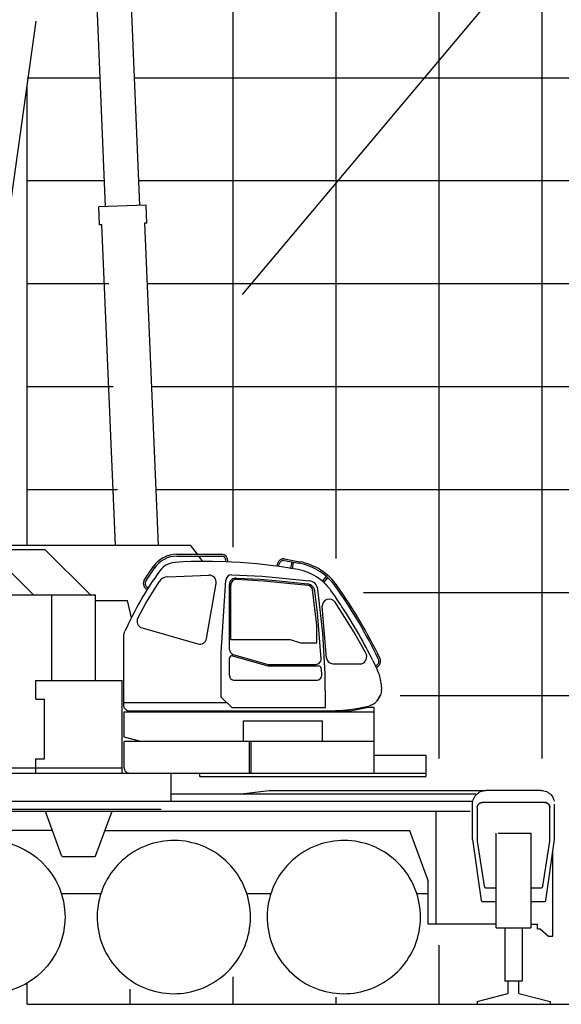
# Model space of a CAD drawing. Extents: x -435160 to 60202, y -141577 to 51651.
# Tile 18 of 41: x -241353 to -236096, y -118189 to -108626. Entities that reach past the tile are written whole.
import ezdxf

# ---------------------------------------------------------------- set-up
doc = ezdxf.new("R2010")
doc.units = 0
doc.layers.get('0').update_dxf_attribs({"linetype": 'CONTINUOUS'})

msp = doc.modelspace()

# ---------------------------------------------------------------- linework, layer by layer
at = {"color": 151, "linetype": 'Continuous'}
for p, q in [((-206047.014105, -71792.118661), (-239194.197773, -111295.394039)), ((-242673.439851, -113730.067353), (-239694.294676, -113730.067353)), ((-242463.317792, -113770.66745), (-241108.997733, -113770.66745)), ((-240666.998212, -114212.66745), (-241108.99742, -113770.66745)), ((-239628.153415, -113818.255585), (-239694.294676, -113730.067353)), ((-239828.344578, -113836.255585), (-239389.318248, -113836.255585)), ((-239827.50858, -113818.255585), (-239392.419639, -113818.255585)), ((-239576.307321, -113887.38362), (-239614.653397, -113836.255585)), ((-239480.900486, -113887.507294), (-239542.347629, -113887.130341)), ((-239351.368119, -113890.810933), (-239480.900486, -113887.507294)), ((-239295.63657, -113893.218476), (-239351.368119, -113890.810933)), ((-239351.34592, -113890.811892), (-239351.34592, -113877.256002)), ((-239333.349338, -113891.589325), (-239333.349338, -113877.325886)), ((-238785.464585, -113878.25549), (-238640.365685, -113905.328379)), ((-238782.499272, -113862.55956), (-238637.527271, -113889.608634)), ((-238721.684533, -113955.000571), (-238709.8441, -113892.364935)), ((-238705.929502, -113957.722166), (-238694.128877, -113895.297118)), ((-241218.69663, -114212.66745), (-241468.470774, -113962.893272)), ((-240144.342574, -114068.480213), (-240058.625407, -113940.412192)), ((-240129.458527, -114078.719908), (-240039.581416, -113943.561393)), ((-238855.015973, -113934.148012), (-238849.09818, -113902.843011)), ((-238839.116313, -113936.103764), (-238834.52187, -113911.799441)), ((-238651.292698, -113967.16037), (-238722.613182, -113954.840152)), ((-240128.334357, -114291.247536), (-239999.746293, -114084.161263)), ((-239915.840957, -114035.365535), (-239518.253785, -114020.101104)), ((-239397.347629, -114771.728588), (-239352.355846, -114069.245094)), ((-239295.503445, -114017.623702), (-239000.700616, -114029.413644)), ((-239249.438445, -114048.3872), (-239016.228976, -114061.025962)), ((-239244.975433, -114060.81418), (-238986.662633, -114076.657878)), ((-239016.228976, -114061.025962), (-238835.75895, -114075.830871)), ((-239000.700616, -114029.413644), (-238540.308266, -114077.138482)), ((-238986.662633, -114076.657878), (-238552.602869, -114119.075459)), ((-238835.75895, -114075.830871), (-238560.363211, -114106.107668)), ((-238415.38055, -114078.505139), (-238374.328271, -114034.032748)), ((-238402.336957, -114090.912256), (-238360.952014, -114046.079712)), ((-240127.952865, -114150.570956), (-240115.106522, -114159.113653)), ((-240118.021082, -114135.560281), (-240105.511776, -114143.878608)), ((-239539.000852, -114635.80869), (-239446.919403, -114101.557803)), ((-239317.347629, -114742.104168), (-239317.347629, -114112.715707)), ((-239304.347629, -114647.130341), (-239304.347629, -114116.656339)), ((-238470.347629, -114507.619644), (-238509.710816, -114161.296759)), ((-238462.923731, -114383.874603), (-238488.357328, -114177.187856)), ((-238412.524757, -114583.233916), (-238460.058227, -114157.772184)), ((-243631.294651, -114212.66745), (-240617.594639, -114212.66745)), ((-241040.594639, -115044.16745), (-241040.594639, -114212.66745)), ((-240617.594639, -115044.16745), (-240617.594639, -114212.66745)), ((-240617.594639, -114267.067475), (-240308.424711, -114267.067475)), ((-240269.523408, -114433.920227), (-240308.424711, -114267.067475)), ((-240206.74252, -114436.944613), (-240128.334357, -114291.247535)), ((-238374.127923, -114826.090631), (-238416.636647, -114326.510226)), ((-238103.011963, -114579.421026), (-238292.434863, -114284.281475)), ((-238427.706939, -114835.390241), (-238462.923731, -114383.874604)), ((-240166.200734, -114533.12295), (-239623.458347, -114688.743622)), ((-238470.347629, -114677.130341), (-238470.347629, -114507.619644)), ((-240342.347629, -115287.130402), (-240342.347629, -114610.072846)), ((-239304.347629, -114647.130341), (-238729.34755, -114647.130341)), ((-238729.34755, -114647.130341), (-238629.348115, -114677.130341)), ((-238389.829736, -114979.819561), (-238412.524757, -114583.233916)), ((-237993.590921, -114777.829902), (-238103.011963, -114579.421027)), ((-238629.348115, -114677.130341), (-238470.347629, -114677.130341)), ((-239397.347629, -115204.230464), (-239397.347629, -114771.728588)), ((-239317.347629, -114992.329344), (-239317.347629, -114828.357415)), ((-239289.058706, -114803.44909), (-238944.31101, -114902.169892)), ((-239281.38131, -114789.887483), (-238942.302905, -114887.518519)), ((-237925.64621, -114849.546756), (-237955.158642, -114791.328513)), ((-238944.31101, -114902.169892), (-238453.323279, -114902.169892)), ((-238942.302905, -114887.518519), (-238478.193363, -114887.375576)), ((-238421.31345, -114990.656708), (-238423.41786, -114931.038335)), ((-238314.253106, -114881.087128), (-238033.224439, -114881.087128)), ((-237901.79265, -114900.904033), (-237889.963108, -114895.347992)), ((-237895.040632, -114915.441288), (-237883.220883, -114909.70315)), ((-241197.293491, -115044.16745), (-240357.293491, -115044.16745)), ((-241197.293491, -115224.16745), (-241197.293491, -115044.16745)), ((-240357.293491, -115942.314515), (-240357.293491, -115044.16745)), ((-239274.613384, -115042.110932), (-238467.462502, -115042.110932)), ((-238386.205135, -115307.126191), (-238389.829736, -114979.819561)), ((-237868.717057, -114977.818983), (-237857.505272, -115018.937436)), ((-237857.505272, -115018.937436), (-237853.566868, -115036.958222)), ((-237842.469944, -115137.358612), (-237842.38655, -115127.267925)), ((-241197.293491, -115224.16745), (-241112.293491, -115224.16745)), ((-241112.293491, -115804.16745), (-241112.293491, -115224.16745)), ((-239294.451877, -115307.126191), (-239397.347629, -115204.230438)), ((-240342.347629, -115257.130402), (-239344.447727, -115257.130402)), ((-239294.451848, -115307.126191), (-238386.205135, -115307.126191)), ((-237966.136991, -115305.367402), (-238129.001531, -115339.419159)), ((-237913.536838, -115305.367402), (-237966.136991, -115305.367402)), ((-237919.565403, -115273.162568), (-237928.950168, -115278.602021)), ((-237913.536838, -115350.330414), (-237913.536838, -115305.367402)), ((-237912.194553, -115350.330414), (-240343.536838, -115350.330414)), ((-240343.536838, -115350.330414), (-240343.536838, -115586.02829)), ((-240282.140234, -115339.419159), (-238129.001531, -115339.419159)), ((-237912.194553, -115942.314515), (-237912.194553, -115350.330414)), ((-239181.694553, -115636.067475), (-239181.694553, -115436.330414)), ((-239181.694553, -115436.330414), (-238413.536838, -115436.330414)), ((-238413.536838, -115636.067475), (-238413.536838, -115436.330414)), ((-240342.217805, -115589.682758), (-240168.572812, -115636.067475)), ((-237912.194553, -115636.067475), (-240338.994602, -115636.067475)), ((-240338.994602, -115891.467469), (-240338.994602, -115636.067475)), ((-239121.294651, -115942.314515), (-239121.294651, -115636.067475)), ((-239108.094455, -115942.314515), (-239108.094455, -115636.067475)), ((-241197.293491, -115942.367402), (-241197.293491, -115804.16745)), ((-241197.293491, -115804.16745), (-241112.293491, -115804.16745)), ((-237912.194553, -115768.16745), (-237412.294651, -115768.16745)), ((-237412.294651, -115768.16745), (-237412.294651, -115976.66745)), ((-245600.709373, -115892.367402), (-240357.293491, -115892.367402)), ((-247599.294651, -115942.314515), (-237412.294651, -115942.314515)), ((-239883.684177, -116214.66745), (-239883.684177, -115943.067475)), ((-239605.492343, -115976.66745), (-239605.492343, -115942.314515)), ((-239605.492343, -115976.66745), (-237412.294651, -115976.66745)), ((-239883.684177, -116146.067452), (-236924.285901, -116146.067452)), ((-239203.903996, -116146.067452), (-238931.599938, -116111.66745)), ((-238931.599938, -116111.66745), (-236843.721018, -116111.66745)), ((-236292.294651, -116111.66745), (-236827.294651, -116111.66745)), ((-245813.600045, -116214.66745), (-236954.45383, -116214.66745)), ((-236957.294651, -116587.967438), (-236957.294651, -116241.66745)), ((-236911.794651, -116277.66745), (-236911.794651, -116602.66745)), ((-236257.794651, -116227.66745), (-236861.794651, -116227.66745)), ((-236207.794651, -116602.66745), (-236207.794651, -116277.66745)), ((-236162.294651, -116587.967438), (-236162.294651, -116243.576477)), ((-245812.294651, -116311.66745), (-236980.294651, -116311.66745)), ((-242981.294651, -116295.081665), (-239981.294651, -116295.081665)), ((-241107.165426, -116311.66745), (-240951.085392, -116740.493683)), ((-240613.503879, -116740.493683), (-240457.423919, -116311.66745)), ((-237311.294651, -117411.66745), (-237311.294651, -116311.66745)), ((-241038.739, -116499.66745), (-245588.843471, -116499.66745)), ((-240525.850312, -116499.66745), (-237561.857883, -116499.66745)), ((-237568.270243, -116499.66745), (-237389.082004, -116991.982689)), ((-236728.782444, -117444.66745), (-236728.782444, -116526.66745)), ((-236708.106174, -116526.66745), (-236390.806858, -116526.66745)), ((-236390.806858, -116526.66745), (-236390.806858, -117444.66745)), ((-236957.294651, -116587.967438), (-236873.511448, -117180.068512)), ((-236911.794651, -116602.66745), (-236844.403537, -117040.708588)), ((-236275.185764, -117040.708588), (-236207.794651, -116602.66745)), ((-236246.077854, -117180.068512), (-236162.294651, -116587.967438)), ((-240932.291538, -116753.65329), (-240632.297764, -116753.65329)), ((-236176.794651, -117525.66745), (-236176.794651, -116690.439834)), ((-237389.082004, -117411.66745), (-237389.082004, -116991.982689)), ((-240949.936876, -117111.66745), (-240560.764011, -117111.66745)), ((-239148.149597, -117111.66745), (-238914.655661, -117111.66745)), ((-237498.149597, -117111.66745), (-237389.082004, -117111.66745)), ((-236824.636448, -117057.66745), (-236728.782444, -117057.66745)), ((-236390.806858, -117057.66745), (-236294.952854, -117057.66745)), ((-236863.61008, -117188.66745), (-236728.782444, -117188.66745)), ((-236390.806858, -117188.66745), (-236255.979221, -117188.66745)), ((-236728.782444, -117411.66745), (-237389.082004, -117411.66745)), ((-236390.806858, -117411.66745), (-236326.794651, -117411.66745)), ((-236326.794651, -117455.66745), (-236326.794651, -117411.66745)), ((-236728.782444, -117444.66745), (-236390.806858, -117444.66745)), ((-236644.783909, -117444.667206), (-236644.783909, -117963.599674)), ((-236474.805393, -117444.667328), (-236474.805393, -117963.599674)), ((-236326.794651, -117455.66745), (-236302.127937, -117455.66745)), ((-236302.127937, -117455.66745), (-236220.461321, -117525.66745)), ((-236220.461321, -117525.66745), (-236176.794651, -117525.66745)), ((-236478.233127, -117963.599674), (-236644.783909, -117963.599674)), ((-236614.784397, -117963.599674), (-236614.784397, -118083.824991)), ((-236507.01926, -118083.278811), (-236507.01926, -117963.599674)), ((-241282.294651, -118188.795841), (-241282.294651, -118033.832743)), ((-236913.794651, -118162.765764), (-236614.784397, -118083.824991)), ((-236507.01926, -118083.278811), (-236205.794651, -118162.913434)), ((-236913.794651, -118162.765764), (-236913.794651, -118188.795841)), ((-236913.794651, -118188.795841), (-236205.794651, -118188.795841)), ((-236205.794651, -118162.913434), (-236205.794651, -118188.795841))]:
    msp.add_line(p, q, dxfattribs=at)
at = {"color": 252, "linetype": 'Continuous'}
for p, q in [((-236282.294651, -115800.420307), (-236282.294651, -74023.815981)), ((-237282.294651, -115800.420307), (-237282.294651, -81139.186117)), ((-238282.294651, -113858.775932), (-238282.294651, -87176.879306)), ((-239282.294651, -113747.638665), (-239282.294651, -94716.191871)), ((-241282.294651, -109188.795841), (-240572.680646, -109188.795841)), ((-240242.398793, -109188.795841), (-131282.294651, -109188.795841)), ((-241282.294651, -110188.795841), (-240530.77137, -110188.795841)), ((-240200.489517, -110188.795841), (-131282.294651, -110188.795841)), ((-241282.294651, -111188.795841), (-240488.862094, -111188.795841)), ((-240116.535555, -111188.795841), (-131282.294651, -111188.795841)), ((-241282.294651, -112188.795841), (-240446.952819, -112188.795841)), ((-240074.62628, -112188.795841), (-131282.294651, -112188.795841)), ((-241282.294651, -113188.795841), (-240405.043543, -113188.795841)), ((-240032.717004, -113188.795841), (-131282.294651, -113188.795841)), ((-238014.849439, -114188.795841), (-131282.294651, -114188.795841)), ((-237659.179622, -115188.795841), (-131282.294651, -115188.795841)), ((-237282.294651, -118188.795841), (-237282.294651, -117614.847292)), ((-239282.294651, -118188.795841), (-239282.294651, -117921.182396)), ((-240282.294651, -118188.795841), (-240282.294651, -118041.271771)), ((-238282.294651, -118188.795841), (-238282.294651, -118118.967608))]:
    msp.add_line(p, q, dxfattribs=at)
at = {"color": 161, "linetype": 'Continuous'}
for p, q in [((-240520.15843, -110442.0319), (-240706.149287, -106004.091733)), ((-240376.429579, -105990.678373), (-240190.455663, -110428.214296)), ((-240125.516574, -110425.492745), (-240585.109227, -110444.753941)), ((-240577.781536, -110619.600456), (-240585.109227, -110444.753941)), ((-240118.188884, -110600.339261), (-240125.516574, -110425.492745)), ((-240554.786097, -110618.636734), (-240577.781536, -110619.600456)), ((-240424.388294, -113730.067353), (-240554.786097, -110618.636734)), ((-240118.188884, -110600.339261), (-240141.157003, -110601.301838)), ((-240141.157003, -110601.301838), (-240010.032707, -113730.067353))]:
    msp.add_line(p, q, dxfattribs=at)
at = {"color": 10, "linetype": 'Continuous'}
msp.add_line((-241854.120053, -113346.202385), (-241192.908727, -108641.439335), dxfattribs=at)
at = {"color": 14, "linetype": 'Continuous'}
for p, q in [((-241282.294651, -113730.067353), (-241282.294651, -109277.453232)), ((-241282.294651, -118188.795841), (-241282.294651, -117984.757043)), ((-241282.294651, -118188.795841), (-131282.294651, -118188.795841))]:
    msp.add_line(p, q, dxfattribs=at)
at = {"color": 255, "linetype": 'Continuous'}
msp.add_line((-241282.294651, -118188.795841), (-131282.294651, -118188.795841), dxfattribs=at)
at = {"color": 151, "linetype": 'Continuous'}
for points in [[(-239542.351592, -113887.130317), (-239617.562473, -113887.691376), (-239692.869968, -113889.386933), (-239768.243137, -113892.221405), (-239805.945774, -113894.066864), (-239843.735813, -113896.202851)], [(-238857.265092, -113934.439855), (-238891.691623, -113929.636689), (-238972.222385, -113919.730927), (-239052.908909, -113911.133271), (-239133.724338, -113903.847138), (-239214.642795, -113897.874237), (-239295.636448, -113893.216034)], [(-238722.613162, -113954.840038), (-238731.201389, -113953.356415), (-238811.342502, -113940.84665), (-238857.265073, -113934.439724)], [(-238405.945163, -114087.480116), (-238427.137668, -114069.45163), (-238449.362522, -114052.58664), (-238472.523655, -114036.967011), (-238496.517063, -114022.66745), (-238521.232639, -114009.750458), (-238546.54636, -113998.265595), (-238572.334202, -113988.249237), (-238598.471653, -113979.72287), (-238624.832981, -113972.695038), (-238651.292698, -113967.16037)], [(-238366.496311, -114127.217865), (-238367.004123, -114126.615448), (-238385.881077, -114106.565155), (-238405.945163, -114087.480116)], [(-238333.08469, -114169.158173), (-238341.22092, -114158.057099), (-238349.660618, -114147.183319), (-238358.39719, -114136.544648), (-238367.424534, -114126.149384), (-238376.736057, -114116.005341), (-238386.32468, -114106.120087), (-238386.032932, -114106.420868)], [(-238240.153049, -114304.375458), (-238246.303196, -114295.076142), (-238267.652805, -114263.325165), (-238289.234104, -114231.753876), (-238311.045383, -114200.364228), (-238333.08469, -114169.158173)], [(-237955.158642, -114791.328513), (-237972.817356, -114757.14621), (-237990.722385, -114723.132538), (-238008.885227, -114689.262665), (-238027.304416, -114655.539887), (-238045.978245, -114621.967011), (-238064.904514, -114588.546967), (-238084.08176, -114555.282441), (-238103.50803, -114522.175995), (-238123.181125, -114489.230683), (-238143.099582, -114456.4487), (-238163.261448, -114423.832734), (-238183.664524, -114391.385224), (-238204.307102, -114359.108368), (-238225.187229, -114327.004486), (-238241.035862, -114303.040741)], [(-240342.347629, -114610.072846), (-240342.207554, -114604.778534), (-240341.786411, -114599.488129), (-240341.084812, -114594.224579), (-240340.104343, -114589.003022), (-240338.847019, -114583.837372), (-240337.316868, -114578.745575), (-240334.965, -114572.353608), (-240332.189487, -114566.148163)], [(-237925.64621, -114849.546756), (-237887.853489, -114930.915375), (-237883.96262, -114939.746064), (-237880.245823, -114948.644867), (-237868.717057, -114977.818983)], [(-237855.785129, -115026.619965), (-237853.566868, -115036.958222), (-237851.765598, -115046.259736), (-237850.192112, -115055.286835), (-237850.153049, -115055.54953)], [(-237850.152789, -115055.549491), (-237847.926243, -115070.484101), (-237846.282688, -115084.267792), (-237842.38655, -115127.267925)], [(-237842.469944, -115137.358612), (-237843.49094, -115149.601654), (-237845.569065, -115161.094941)], [(-237845.569065, -115161.094941), (-237848.926731, -115173.393647), (-237852.702366, -115183.993012), (-237856.952854, -115193.993195), (-237861.380344, -115203.141938), (-237866.031223, -115211.827973), (-237871.037082, -115220.379425), (-237876.258518, -115228.556549), (-237882.275852, -115237.118927)], [(-237882.275852, -115237.118927), (-237876.258518, -115228.556549), (-237871.037082, -115220.379425), (-237866.031223, -115211.827973), (-237861.380344, -115203.141938), (-237856.952854, -115193.993195), (-237854.752903, -115188.81717)], [(-240317.041767, -115331.095788), (-240325.288425, -115324.745636), (-240329.717991, -115320.348725), (-240333.532444, -115315.481965), (-240335.959873, -115311.583893), (-240337.990085, -115307.545258), (-240340.46561, -115300.719452), (-240341.894138, -115293.849213), (-240342.347629, -115287.130402)], [(-240317.041767, -115331.095788), (-240308.842502, -115334.331269), (-240303.262424, -115335.92453), (-240282.140234, -115339.419159)], [(-238414.019961, -115339.419159), (-238288.01633, -115336.100861), (-238251.964573, -115334.254059), (-238215.844211, -115331.582734), (-238179.848606, -115328.136506), (-238079.961733, -115316.381734)], [(-238079.961733, -115316.381734), (-238017.98508, -115303.923554), (-238000.105442, -115300.116303), (-237982.301243, -115296.112152), (-237964.577366, -115291.913361)], [(-237928.950168, -115278.602021), (-237934.746311, -115281.447724), (-237940.611789, -115284.040253), (-237952.510715, -115288.470917), (-237964.578586, -115291.908722)], [(-237919.565403, -115273.162568), (-237911.423557, -115267.415009), (-237904.125217, -115261.361298), (-237895.629612, -115253.111481), (-237888.405002, -115244.953339), (-237882.275852, -115237.118927)], [(-240343.536838, -115586.02829), (-240343.499973, -115586.590668), (-240342.217805, -115589.682758)], [(-240338.994602, -115891.467469), (-240338.91904, -115894.347779), (-240338.296726, -115900.198304), (-240337.077854, -115905.844788), (-240335.322605, -115911.182373), (-240332.387058, -115917.493409), (-240328.83823, -115923.093232), (-240324.12241, -115928.68158), (-240318.934299, -115933.297028), (-240313.407566, -115936.976044), (-240306.596287, -115940.165772), (-240299.576023, -115942.171235), (-240292.447117, -115943.029663), (-240290.594578, -115943.067475)], [(-236957.294651, -116241.66745), (-236956.582737, -116228.078705), (-236954.45383, -116214.638886), (-236950.932346, -116201.495209), (-236946.055393, -116188.791718), (-236939.877659, -116176.66745), (-236932.466526, -116165.255341), (-236923.903049, -116154.680512), (-236914.281955, -116145.058564), (-236903.70676, -116136.495209), (-236892.294651, -116129.084198), (-236880.170627, -116122.906586), (-236867.466526, -116118.030121), (-236854.322971, -116114.508271), (-236840.883518, -116112.379609), (-236827.294651, -116111.66745)], [(-236292.294651, -116111.66745), (-236278.705784, -116112.379609), (-236265.26633, -116114.508271), (-236252.122776, -116118.030121), (-236239.418674, -116122.906586), (-236227.294651, -116129.084198), (-236215.882541, -116136.495209), (-236205.307346, -116145.058564), (-236195.686252, -116154.680512), (-236187.122776, -116165.255341), (-236179.711643, -116176.66745), (-236173.533909, -116188.791718), (-236168.656955, -116201.495209), (-236165.135471, -116214.638886), (-236164.771213, -116216.939122)], [(-236911.794651, -116277.66745), (-236911.716037, -116274.863923), (-236911.480198, -116272.069214), (-236911.088108, -116269.292145), (-236910.541233, -116266.541413), (-236909.840549, -116263.825684), (-236908.988987, -116261.153504), (-236907.988498, -116258.533265), (-236906.842991, -116255.973267), (-236905.555881, -116253.481507), (-236904.131077, -116251.065857), (-236902.572483, -116248.733887), (-236900.886448, -116246.492951), (-236899.076877, -116244.350129), (-236897.15012, -116242.312104), (-236895.112034, -116240.385346), (-236892.968967, -116238.575867), (-236890.728245, -116236.889405), (-236888.396213, -116235.331238), (-236885.980686, -116233.906281), (-236883.488987, -116232.619019), (-236880.928928, -116231.473481), (-236878.308811, -116230.473298), (-236875.636448, -116229.621582), (-236872.920627, -116228.921051), (-236870.170139, -116228.373902), (-236867.392795, -116227.981842), (-236864.598362, -116227.746125), (-236861.794651, -116227.66745)], [(-236257.794651, -116227.66745), (-236254.99094, -116227.746125), (-236252.196506, -116227.981842), (-236249.419162, -116228.373902), (-236246.668674, -116228.921051), (-236243.952854, -116229.621582), (-236241.280491, -116230.473298), (-236238.660373, -116231.473481), (-236236.100315, -116232.619019), (-236233.608616, -116233.906281), (-236231.193088, -116235.331238), (-236228.861057, -116236.889405), (-236226.620334, -116238.575867), (-236224.477268, -116240.385346), (-236222.439182, -116242.312104), (-236220.512424, -116244.350129), (-236218.702854, -116246.492951), (-236217.016819, -116248.733887), (-236215.458225, -116251.065857), (-236214.03342, -116253.481507), (-236212.746311, -116255.973267), (-236211.600803, -116258.533265), (-236210.600315, -116261.153504), (-236209.748752, -116263.825684), (-236209.048069, -116266.541413), (-236208.501194, -116269.292145), (-236208.109104, -116272.069214), (-236207.873264, -116274.863923), (-236207.794651, -116277.66745)], [(-236207.794651, -116277.66745), (-236207.873264, -116274.863923), (-236208.109104, -116272.069214), (-236208.501194, -116269.292145), (-236209.048069, -116266.541413), (-236209.748752, -116263.825684), (-236210.600315, -116261.153504), (-236211.600803, -116258.533265), (-236212.746311, -116255.973267), (-236214.03342, -116253.481507), (-236215.458225, -116251.065857), (-236217.016819, -116248.733887), (-236218.702854, -116246.492951), (-236220.512424, -116244.350129), (-236222.439182, -116242.312104), (-236224.477268, -116240.385346), (-236226.620334, -116238.575867), (-236228.861057, -116236.889405), (-236231.193088, -116235.331238), (-236233.608616, -116233.906281), (-236236.100315, -116232.619019), (-236238.660373, -116231.473481), (-236241.280491, -116230.473298), (-236243.952854, -116229.621582), (-236246.668674, -116228.921051), (-236249.419162, -116228.373902), (-236252.196506, -116227.981842), (-236254.99094, -116227.746125), (-236257.794651, -116227.66745)], [(-239204.373264, -116984.974823), (-239221.543186, -116955.201264), (-239240.069919, -116926.252411), (-239259.913791, -116898.190155), (-239281.032566, -116871.074189), (-239303.381077, -116844.962616), (-239326.911594, -116819.91092), (-239351.57407, -116795.972748), (-239377.315769, -116773.199067), (-239404.08176, -116751.638581), (-239431.814914, -116731.337189), (-239460.456028, -116712.338288), (-239489.944065, -116694.682465), (-239520.216037, -116678.407257), (-239551.207493, -116663.547516), (-239582.851902, -116650.134919), (-239615.082126, -116638.19809), (-239647.829197, -116627.762543), (-239681.023411, -116618.850434), (-239714.593601, -116611.480866), (-239748.468479, -116605.669587), (-239782.575412, -116601.428925), (-239816.842014, -116598.768036), (-239851.194797, -116597.692475), (-239885.560642, -116598.20456), (-239919.866184, -116600.303315), (-239954.038181, -116603.984101), (-239988.003757, -116609.239228), (-240021.690281, -116616.057343), (-240055.026096, -116624.42392), (-240087.939914, -116634.321137), (-240120.361545, -116645.727936), (-240152.221653, -116658.619843), (-240183.452488, -116672.969391), (-240213.987278, -116688.746003), (-240243.760837, -116705.915986), (-240272.70969, -116724.442719), (-240300.771946, -116744.286591), (-240327.887912, -116765.405365), (-240353.999485, -116787.753876), (-240379.051182, -116811.284455), (-240402.989353, -116835.946869), (-240425.763035, -116861.688569), (-240447.32352, -116888.45456), (-240467.624912, -116916.187714), (-240486.623813, -116944.828888), (-240504.279636, -116974.316925), (-240520.554844, -117004.588898), (-240535.414585, -117035.580231), (-240548.827182, -117067.224701), (-240560.764011, -117099.454926), (-240571.199558, -117132.202057), (-240580.111667, -117165.396149), (-240587.481235, -117198.966401), (-240593.292515, -117232.841278), (-240597.533176, -117266.948212), (-240600.194065, -117301.214814), (-240601.269626, -117335.567597), (-240600.757541, -117369.933442), (-240598.658787, -117404.238984), (-240594.978, -117438.410981), (-240589.722873, -117472.376557), (-240582.904758, -117506.06308), (-240574.538181, -117539.398896), (-240564.640964, -117572.312714), (-240553.234165, -117604.734345), (-240540.342258, -117636.594452), (-240525.99271, -117667.825287), (-240510.216099, -117698.360077)], [(-237554.373264, -116984.974823), (-237571.543186, -116955.201264), (-237590.070041, -116926.252411), (-237609.913791, -116898.190155), (-237631.032444, -116871.074189), (-237653.381077, -116844.962616), (-237676.911594, -116819.91092), (-237701.574192, -116795.972748), (-237727.315647, -116773.199067), (-237754.08176, -116751.638581), (-237781.814914, -116731.337189), (-237810.456028, -116712.338288), (-237839.944065, -116694.682465), (-237870.216037, -116678.407257), (-237901.207493, -116663.547516), (-237932.852024, -116650.134919), (-237965.082248, -116638.19809), (-237997.829319, -116627.762543), (-238031.023411, -116618.850434), (-238064.593723, -116611.480866), (-238098.468479, -116605.669587), (-238132.575412, -116601.428925), (-238166.842014, -116598.768036), (-238201.194797, -116597.692475), (-238235.560764, -116598.20456), (-238269.866184, -116600.303315), (-238304.038059, -116603.984101), (-238338.003635, -116609.239228), (-238371.690403, -116616.057343), (-238405.026096, -116624.42392), (-238437.939914, -116634.321137), (-238470.361545, -116645.727936), (-238502.221653, -116658.619843), (-238533.452366, -116672.969391), (-238563.987278, -116688.746003), (-238593.760715, -116705.915986), (-238622.70969, -116724.442719), (-238650.771946, -116744.286591), (-238677.887912, -116765.405365), (-238703.999485, -116787.753876), (-238729.051243, -116811.284455), (-238752.989475, -116835.946869), (-238775.762912, -116861.688569), (-238797.323459, -116888.45456), (-238817.624973, -116916.187714), (-238836.623752, -116944.828888), (-238854.279514, -116974.316925), (-238870.554905, -117004.588898), (-238885.414524, -117035.580231), (-238898.827121, -117067.224701), (-238910.763889, -117099.454926), (-238921.199436, -117132.202057), (-238930.111545, -117165.396149), (-238937.481174, -117198.966401), (-238943.292453, -117232.841278), (-238947.533176, -117266.948212), (-238950.194065, -117301.214814), (-238951.269748, -117335.567597), (-238950.757541, -117369.933442), (-238948.658909, -117404.238984), (-238944.978, -117438.410981), (-238939.722873, -117472.376557), (-238932.904758, -117506.06308), (-238924.538303, -117539.398896), (-238914.640842, -117572.312714), (-238903.234104, -117604.734345), (-238890.342258, -117636.594452), (-238875.992649, -117667.825287), (-238860.216037, -117698.360077)], [(-240951.085392, -116740.493683), (-240948.872287, -116744.837128), (-240945.674167, -116748.516205), (-240941.680973, -116751.312226), (-240937.129978, -116753.059174), (-240932.291538, -116753.65329)], [(-240632.297764, -116753.65329), (-240627.459324, -116753.059174), (-240622.908298, -116751.312226), (-240618.915134, -116748.516205), (-240615.717014, -116744.837128), (-240613.503879, -116740.493683)], [(-240510.216099, -117698.360077), (-240493.046116, -117728.133637), (-240474.519382, -117757.082489), (-240454.67551, -117785.144745), (-240433.556736, -117812.260712), (-240411.208225, -117838.372284), (-240387.677646, -117863.424042), (-240363.015232, -117887.362152), (-240337.273533, -117910.135834), (-240310.507541, -117931.696259), (-240282.774387, -117951.997773), (-240254.133274, -117970.996552), (-240224.645237, -117988.652436), (-240194.373264, -118004.927704), (-240163.381809, -118019.787323), (-240131.7374, -118033.199921), (-240099.507175, -118045.136811), (-240066.760105, -118055.572358), (-240033.565891, -118064.484467), (-239999.995701, -118071.853974), (-239966.120823, -118077.665253), (-239932.013889, -118081.905976), (-239897.747287, -118084.566864), (-239863.394504, -118085.642426), (-239829.02866, -118085.130341), (-239794.723118, -118083.031586), (-239760.55112, -118079.3508), (-239726.585544, -118074.095673), (-239692.899021, -118067.277558), (-239659.563205, -118058.910981), (-239626.649387, -118049.013764), (-239594.227756, -118037.606903), (-239562.367649, -118024.715058), (-239531.136814, -118010.365448), (-239500.602024, -117994.588837), (-239470.828464, -117977.418915), (-239441.879612, -117958.892182), (-239413.817356, -117939.04831), (-239386.701389, -117917.929535), (-239360.589817, -117895.581025), (-239335.538059, -117872.050507), (-239311.599949, -117847.388031), (-239288.826267, -117821.646332), (-239267.265842, -117794.880341), (-239246.964328, -117767.147187), (-239227.965549, -117738.506073), (-239210.309787, -117709.018036), (-239194.034397, -117678.746064), (-239179.174778, -117647.754609), (-239165.76218, -117616.110199), (-239153.825412, -117583.879975), (-239143.389866, -117551.132904), (-239134.477756, -117517.938691), (-239127.108127, -117484.3685), (-239121.296848, -117450.493622), (-239117.056125, -117416.386689), (-239114.395237, -117382.120087), (-239113.319553, -117347.767304), (-239113.83176, -117313.401459), (-239115.930393, -117279.095917), (-239119.611301, -117244.92392), (-239124.866428, -117210.958344), (-239131.684543, -117177.27182), (-239140.050998, -117143.936005), (-239149.948459, -117111.022187), (-239161.355198, -117078.600617), (-239174.247043, -117046.740448), (-239188.596653, -117015.509613), (-239204.373264, -116984.974823)], [(-238860.216037, -117698.360077), (-238843.046116, -117728.133637), (-238824.51926, -117757.082489), (-238804.67551, -117785.144745), (-238783.556858, -117812.260712), (-238761.208225, -117838.372284), (-238737.677707, -117863.424042), (-238713.01511, -117887.362152), (-238687.273655, -117910.135834), (-238660.507541, -117931.696259), (-238632.774387, -117951.997773), (-238604.133274, -117970.996552), (-238574.645237, -117988.652436), (-238544.373264, -118004.927704), (-238513.381809, -118019.787323), (-238481.737278, -118033.199921), (-238449.507053, -118045.136811), (-238416.759983, -118055.572358), (-238383.565891, -118064.484467), (-238349.995578, -118071.853974), (-238316.120823, -118077.665253), (-238282.013889, -118081.905976), (-238247.747287, -118084.566864), (-238213.394504, -118085.642426), (-238179.028537, -118085.130341), (-238144.723118, -118083.031586), (-238110.551243, -118079.3508), (-238076.585666, -118074.095673), (-238042.898899, -118067.277558), (-238009.563205, -118058.910981), (-237976.649387, -118049.013764), (-237944.227756, -118037.606903), (-237912.367649, -118024.715058), (-237881.136936, -118010.365448), (-237850.602024, -117994.588837), (-237820.828586, -117977.418915), (-237791.879612, -117958.892182), (-237763.817356, -117939.04831), (-237736.701389, -117917.929535), (-237710.589817, -117895.581025), (-237685.538059, -117872.050507), (-237661.599827, -117847.388031), (-237638.826389, -117821.646332), (-237617.265842, -117794.880341), (-237596.964328, -117767.147187), (-237577.965549, -117738.506073), (-237560.309787, -117709.018036), (-237544.034397, -117678.746064), (-237529.174778, -117647.754609), (-237515.76218, -117616.110199), (-237503.825412, -117583.879975), (-237493.389866, -117551.132904), (-237484.477756, -117517.938691), (-237477.108127, -117484.3685), (-237471.296848, -117450.493622), (-237467.056125, -117416.386689), (-237464.395237, -117382.120087), (-237463.319553, -117347.767304), (-237463.83176, -117313.401459), (-237465.930393, -117279.095917), (-237469.611301, -117244.92392), (-237474.866428, -117210.958344), (-237481.684543, -117177.27182), (-237490.050998, -117143.936005), (-237499.948459, -117111.022187), (-237511.355198, -117078.600617), (-237524.247043, -117046.740448), (-237538.596653, -117015.509613), (-237554.373264, -116984.974823)], [(-236844.403537, -117040.708588), (-236844.056858, -117042.446442), (-236843.557834, -117044.146759), (-236842.909885, -117045.796235), (-236842.118381, -117047.381806), (-236841.190159, -117048.891205), (-236840.131565, -117050.31247), (-236838.951389, -117051.63443), (-236837.658909, -117052.846772), (-236836.264377, -117053.939911), (-236834.778049, -117054.905304), (-236833.21262, -117055.735382), (-236831.579319, -117056.423554), (-236829.891819, -117056.964569), (-236828.163303, -117057.354035), (-236826.406467, -117057.588959), (-236824.636448, -117057.66745)], [(-236294.952854, -117057.66745), (-236293.182834, -117057.588959), (-236291.425998, -117057.354035), (-236289.697483, -117056.964569), (-236288.009983, -117056.423554), (-236286.376682, -117055.735382), (-236284.811252, -117054.905304), (-236283.324924, -117053.939911), (-236281.930393, -117052.846772), (-236280.637912, -117051.63443), (-236279.457737, -117050.31247), (-236278.399143, -117048.891205), (-236277.47092, -117047.381806), (-236276.679416, -117045.796235), (-236276.031467, -117044.146759), (-236275.532444, -117042.446442), (-236275.185764, -117040.708588)], [(-236873.511448, -117180.068512), (-236872.395237, -117183.445282), (-236870.166721, -117186.217621), (-236867.11008, -117188.035004), (-236863.61008, -117188.66745)], [(-236255.979221, -117188.66745), (-236252.479221, -117188.035004), (-236249.42258, -117186.217621), (-236247.194065, -117183.445282), (-236246.077854, -117180.068512)]]:
    msp.add_lwpolyline(points, dxfattribs=at)
msp.add_circle((-241657.421029, -117341.613866), 743.914767, dxfattribs=at)
for centre, radius, start, end in [((-239827.50858, -114097.944267), 279.688682, 90, 146.205222), ((-239828.344578, -114097.258154), 261.002569, 90, 146.377064), ((-239831.449649, -114096.263476), 200.435151, 87.911009, 144.216612), ((-239392.419639, -113877.325886), 59.070301, 0, 90), ((-239392.346337, -113877.256002), 41.000417, 0, 90), ((-238793.154862, -113919.669177), 58.09518, 79.4312, 169.295313), ((-238793.181419, -113919.614362), 42.072626, 79.431146, 169.295235), ((-238743.10059, -114457.066892), 577.195392, 35.069521, 79.440594), ((-237294.624397, -115924.761671), 3327.556512, 144.216612, 155.902437), ((-238743.050881, -114456.89076), 561.039447, 35.057905, 79.458505), ((-240095.224843, -114101.355187), 59.104276, 146.205222, 236.376469), ((-240095.319707, -114101.42139), 40.99776, 146.377064, 236.377243), ((-239911.872694, -114138.725459), 103.436072, 92.198658, 148.162217), ((-239515.580792, -114089.723587), 69.673776, 350.220798, 92.198658), ((-239297.291607, -114072.771779), 55.17706, 88.14285, 176.335397), ((-239252.924721, -114112.715707), 64.422908, 86.897896, 180), ((-239248.400529, -114116.656339), 55.9471, 86.490142, 180), ((-238550.879823, -114167.918961), 91.386648, 6.374769, 84.081787), ((-238566.474165, -114176.064503), 58.067979, 0, 84.418612), ((-238569.272367, -114187.144761), 81.525355, 0, 83.726141), ((-242421.189814, -117038.76353), 5054.898622, 25.79951, 35.065948), ((-242450.924597, -117056.309327), 5105.306401, 25.829019, 35.035358), ((-238349.304775, -114320.781034), 67.575178, 32.692669, 184.863517), ((-240147.72957, -114468.70295), 67.015821, 151.712693, 254.002333), ((-239604.941808, -114624.443358), 66.913231, 254.010802, 350.220798), ((-239267.623033, -114742.104168), 49.724596, 180, 253.937273), ((-239292.464232, -114828.357415), 24.883397, 74.020582, 180), ((-238478.208924, -114836.85243), 50.523148, 270.017647, 0), ((-238314.253106, -114820.995951), 60.091177, 184.863517, 270), ((-238056.667726, -114812.616298), 72.033163, 288.09443, 28.876414), ((-237907.723432, -114857.366841), 41.928414, 295.061208, 25.794873), ((-237907.642048, -114857.285726), 57.819787, 294.980687, 26.776648), ((-238453.323279, -114932.093936), 29.924044, 0, 90), ((-239267.455839, -114992.21902), 49.891912, 179.999921, 270), ((-238471.348672, -114992.057439), 50.053493, 270, 0)]:
    msp.add_arc(centre, radius, start, end, dxfattribs=at)

doc.saveas('drawing.dxf')
